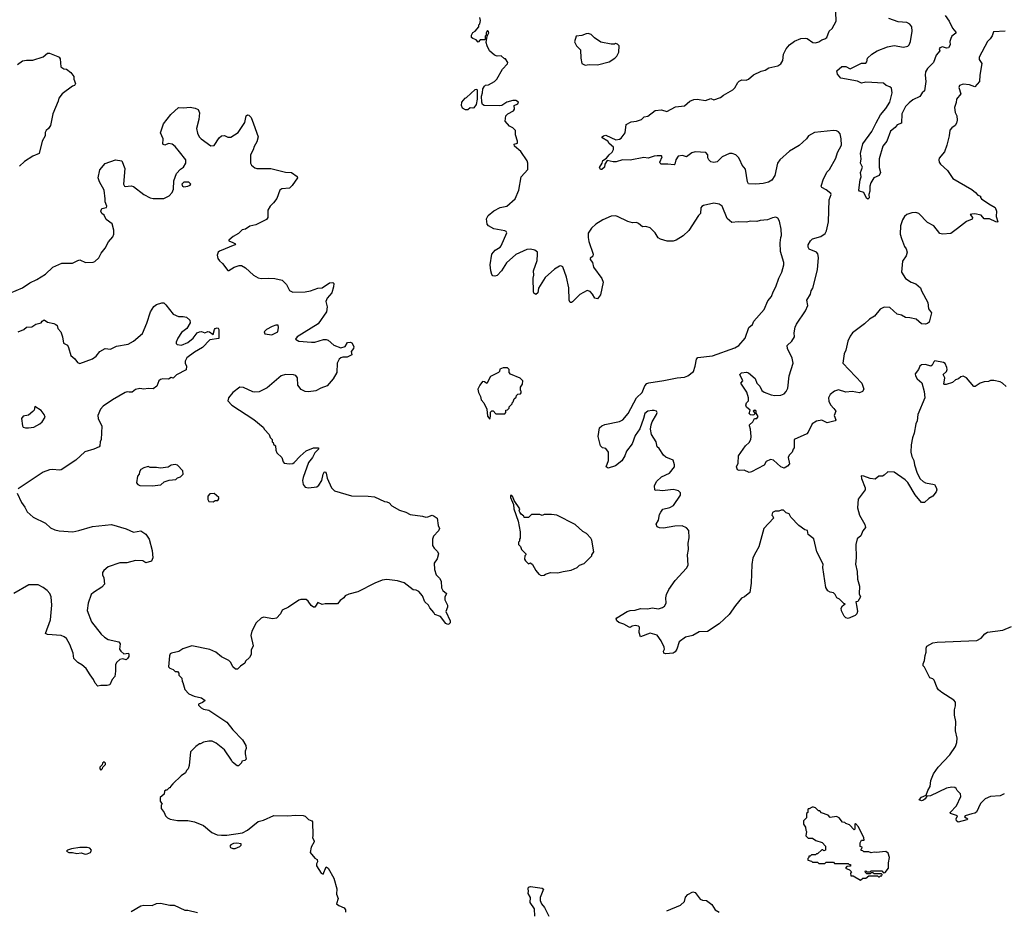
# Model space of a CAD drawing. Extents: x 2220333 to 2384341, y 721037 to 894043.
# Tile 43 of 256: x 2258670 to 2268066, y 748872 to 757374. Entities that reach past the tile are written whole.
import ezdxf

# ---------------------------------------------------------------- set-up
doc = ezdxf.new("R2010")
doc.units = 0

msp = doc.modelspace()

# ---------------------------------------------------------------- linework, layer by layer
at = {"layer": '0CON10XD'}
for points in [[(2263086.2, 756676.2), (2263091.2, 756715), (2263105, 756737.5), (2263115, 756747.5), (2263145, 756752.5), (2263202.5, 756785), (2263223.3, 756805), (2263277.7, 756902.3), (2263325, 756952.5), (2263326.7, 756965), (2263305, 757000), (2263295, 757000), (2263265, 757027.5), (2263225, 757026.7), (2263200, 757035), (2263152.5, 757075), (2263130, 757125), (2263123, 757157), (2263132.5, 757217.5), (2263147, 757247), (2263145, 757260), (2263135, 757270), (2263123, 757247), (2263120, 757225), (2263112.5, 757215), (2263111.7, 757188.3), (2263105, 757180), (2263065, 757180), (2263045, 757160), (2263025, 757180), (2262993, 757193), (2262982.5, 757205), (2262983, 757227), (2262995, 757250), (2263016.4, 757263.6), (2263050, 757305), (2263050, 757325), (2263060, 757335), (2263067.5, 757365), (2263060, 757395)], [(2265634.3, 753495), (2265636.2, 753505), (2265666.7, 753535), (2265683.6, 753566.4), (2265705, 753567.5), (2265716.2, 753585), (2265698.3, 753618.3), (2265697.5, 753635), (2265687, 753647), (2265670, 753635), (2265690, 753615), (2265677, 753603), (2265665, 753597.5), (2265645, 753600), (2265632.5, 753615), (2265640, 753645), (2265606.7, 753675), (2265601.2, 753695), (2265607.5, 753715), (2265623.9, 753736.1), (2265624, 753765), (2265607.7, 753817.7), (2265552.5, 753905), (2265570, 753925), (2265542.5, 753985), (2265557, 754003), (2265605, 754010), (2265625, 754003.8), (2265687.9, 753947.9), (2265704.4, 753904.4), (2265733.8, 753875), (2265751.2, 753835), (2265775, 753818), (2265841.7, 753791.7), (2265875, 753785.7), (2265935, 753790), (2265966.5, 753803.5), (2265985.4, 753824.6), (2266000.6, 753855), (2266012.4, 753972.4), (2266050.5, 754095), (2266042.1, 754142.1), (2265996.7, 754235), (2265995.6, 754264.4), (2266040, 754305), (2266063.8, 754345), (2266061.4, 754385), (2266069.5, 754439.5), (2266081.9, 754468.1), (2266167.8, 754595), (2266190.5, 754645), (2266180.4, 754695), (2266216.4, 754753.7), (2266224.7, 754785), (2266239.4, 754810.6), (2266282.8, 754987.2), (2266294.7, 755104.7), (2266287, 755137), (2266274.4, 755154.4), (2266205, 755182), (2266193.2, 755203.2), (2266194.3, 755225.7), (2266215.9, 755264.1), (2266235, 755281.2), (2266315.8, 755304.2), (2266357.1, 755332.9), (2266370.6, 755359.4), (2266390, 755445), (2266394.2, 755655), (2266412.9, 755705), (2266410, 755715), (2266365, 755749.2), (2266325, 755771.2), (2266318, 755785), (2266340.5, 755855), (2266357.9, 755882.1), (2266373.3, 755916.7), (2266397.5, 755945), (2266457.7, 756052.3), (2266475.6, 756105), (2266511.4, 756175), (2266509.2, 756235), (2266498.8, 756285), (2266483.9, 756303.9), (2266465, 756313.3), (2266435, 756316.7), (2266255, 756296), (2266196.7, 756265), (2266178.8, 756235), (2266108.3, 756171.7), (2266015, 756118), (2265922.6, 756037.4), (2265903.1, 756005), (2265875.8, 755885), (2265848, 755842), (2265816.2, 755823.8), (2265765, 755809.6), (2265695, 755802.5), (2265625, 755806.7), (2265614.4, 755824.4), (2265596.9, 755946.9), (2265564.2, 755984.2), (2265543.6, 756035), (2265528.8, 756058.8), (2265502.8, 756082.8), (2265470, 756095), (2265445, 756096.2), (2265375, 756065.5), (2265325, 756016.5), (2265295, 756010), (2265265, 756018.2), (2265245.5, 756035), (2265238.2, 756055), (2265237.8, 756085), (2265218, 756105), (2265115, 756111.1), (2265085, 756103.3), (2265035, 756064.5), (2264995.6, 756075.6), (2264955, 756072.2), (2264930.5, 756035), (2264923.3, 755995), (2264915, 755986.7), (2264854.1, 755995.9), (2264792.5, 755995), (2264782.5, 756002.5), (2264780, 756015), (2264802.5, 756065), (2264795, 756072.5), (2264755, 756073.3), (2264725, 756071.2), (2264667.3, 756052.7), (2264625, 756057.5), (2264495, 756032), (2264423.9, 756036.1), (2264363.6, 756016.4), (2264333.6, 756016.4), (2264275, 756030), (2264252.5, 755995), (2264250, 755965), (2264225, 755943.8), (2264212.5, 755945), (2264203.6, 755963.6), (2264227, 756003), (2264235, 756030), (2264269.3, 756050.7), (2264296.7, 756085), (2264325, 756107.5), (2264336.7, 756135), (2264336.1, 756156.1), (2264295, 756192.5), (2264283, 756213), (2264230, 756245), (2264230, 756255), (2264240, 756265), (2264265, 756270), (2264358.3, 756228.3), (2264395, 756233.3), (2264408.6, 756241.4), (2264446.5, 756293.5), (2264458.3, 756371.7), (2264505, 756397.5), (2264555, 756403.8), (2264605, 756421.2), (2264630, 756445), (2264665, 756453.8), (2264735, 756508), (2264795, 756512), (2264845, 756496.7), (2264928.3, 756541.7), (2265015, 756552.5), (2265063.9, 756596.1), (2265103, 756613), (2265135, 756616.2), (2265215, 756601.2), (2265265, 756620), (2265295, 756607.5), (2265358.3, 756631.7), (2265386.4, 756653.6), (2265475, 756702.5), (2265495, 756722.5), (2265522.5, 756775), (2265535, 756787.5), (2265560.7, 756799.3), (2265603.6, 756796.4), (2265625.6, 756804.4), (2265672.7, 756847.3), (2265745, 756883.8), (2265785, 756893.3), (2265820, 756915), (2265905, 756932.5), (2265935, 756953.3), (2265952.5, 756985), (2265960, 757045), (2265983.3, 757095), (2266015, 757132.5), (2266065, 757167.5), (2266125, 757193.3), (2266165, 757196.7), (2266185, 757193.3), (2266240, 757155), (2266265, 757153.3), (2266295, 757163.3), (2266325, 757182.5), (2266355, 757190), (2266371.2, 757205), (2266396.4, 757263.6), (2266425, 757290), (2266461.7, 757358.3), (2266457.5, 757445)], [(2267501.4, 757415), (2267539.3, 757359.3), (2267571.3, 757291.3), (2267602.5, 757255), (2267602.5, 757245), (2267566.7, 757215), (2267555.8, 757194.2), (2267547.5, 757165), (2267550, 757135), (2267535, 757106.2), (2267515, 757101.2), (2267475, 757113.8), (2267450, 757105), (2267443.8, 757095), (2267451.2, 757075), (2267416, 757035), (2267392, 756965), (2267335, 756907.5), (2267315.6, 756875), (2267311.1, 756845), (2267318.1, 756785), (2267305.4, 756694.6), (2267282.5, 756675), (2267259.9, 756640.1), (2267195, 756607.7), (2267158.8, 756578.8), (2267122.5, 756545), (2267088, 756475), (2267086.7, 756385), (2267045, 756371.2), (2267024, 756345), (2266980.7, 756309.3), (2266946.9, 756215), (2266906.9, 756165), (2266871.4, 756045), (2266872.7, 755962.7), (2266886.4, 755913.6), (2266873, 755887), (2266820, 755865), (2266794.1, 755815.9), (2266783.8, 755785), (2266783.6, 755736.4), (2266773.3, 755705), (2266776.4, 755673.6), (2266765, 755660), (2266750, 755670), (2266725, 755722.5), (2266685, 755737.5), (2266677, 755747), (2266690, 755845), (2266700, 755875), (2266692.5, 755915), (2266713.3, 755965), (2266694.2, 756005), (2266700, 756045), (2266694.1, 756095.9), (2266715, 756190), (2266802, 756305), (2266845, 756387.5), (2266883.8, 756466.2), (2266935, 756526.2), (2266974, 756585), (2266996.4, 756676.4), (2266989.3, 756719.3), (2266975, 756732.5), (2266940, 756745), (2266915, 756767.5), (2266745, 756778), (2266705, 756768.6), (2266665, 756788), (2266505, 756814.2), (2266474.3, 756855), (2266466.7, 756885), (2266515, 756925.6), (2266555.6, 756925.6), (2266595, 756903.3), (2266705, 756958.8), (2266745, 756960), (2266755, 756970), (2266760, 757005), (2266803.3, 757045), (2266854.4, 757075.6), (2266952.5, 757115), (2267015, 757127.5), (2267105, 757112.5), (2267145, 757122), (2267158, 757135), (2267172, 757165), (2267187, 757263), (2267182.9, 757305), (2267165, 757330), (2267135, 757345.6), (2267054.4, 757354.4), (2266963.6, 757383.6)], [(2264065, 756940), (2264105, 756946.7), (2264185, 756943.3), (2264295, 756970), (2264350, 757005), (2264370, 757025), (2264387, 757063), (2264390, 757125), (2264375, 757140), (2264355, 757147.5), (2264345, 757140), (2264315, 757140), (2264215, 757157.5), (2264155, 757200), (2264125, 757231.2), (2264095, 757241.2), (2264075, 757240), (2264035, 757222.5), (2263980, 757215), (2263963.6, 757163.6), (2263983.9, 757123.9), (2264022.5, 757085), (2264023.8, 757005), (2264033.3, 756955), (2264065, 756940)], [(2268075, 757264), (2267963, 757257), (2267950, 757220), (2267930.2, 757189.8), (2267905, 757166), (2267826, 757015), (2267828, 756995), (2267850.8, 756955), (2267832.9, 756845), (2267830.7, 756785), (2267785, 756733.5), (2267735, 756751.3), (2267675, 756757.8), (2267637.5, 756745), (2267633, 756727), (2267650, 756665), (2267610, 756615), (2267607.6, 756582.4), (2267590.6, 756535), (2267597.3, 756487.3), (2267614, 756455), (2267615.8, 756414.2), (2267610, 756385), (2267598.8, 756365), (2267565, 756342.5), (2267545, 756320), (2267540, 756265), (2267518.6, 756175), (2267496.4, 756113.6), (2267445, 756052.5), (2267440.8, 756035), (2267445.8, 756015), (2267458, 755995), (2267525, 755933.8), (2267575, 755856.7), (2267755, 755751.2), (2267792.5, 755725), (2267815, 755700), (2267838.3, 755688.3), (2267840, 755675), (2267850, 755665), (2267918.8, 755615), (2267979.9, 755579.9), (2267991.5, 755545), (2267987.5, 755495), (2268003.3, 755445), (2267995, 755440), (2267985, 755442.9), (2267925, 755473.5), (2267873.6, 755473.6), (2267845, 755506.2), (2267785, 755520), (2267755, 755518), (2267740, 755515), (2267762.5, 755485), (2267759.3, 755470.7), (2267704.2, 755445.8), (2267620.7, 755380.7), (2267555, 755331.2), (2267475, 755326.7), (2267452.3, 755332.3), (2267394, 755405), (2267335, 755437.5), (2267250, 755525), (2267223.6, 755533.6), (2267185, 755531.2), (2267135, 755513.3), (2267113.3, 755495), (2267096.4, 755463.6), (2267076.7, 755405), (2267073.8, 755325), (2267083.8, 755285), (2267115, 755207.5), (2267130, 755185), (2267138, 755155), (2267129.1, 755120.9), (2267095, 755070), (2267086.7, 754965), (2267123.2, 754903.2), (2267177.6, 754867.6), (2267221.1, 754851.1), (2267267.5, 754815), (2267277.5, 754785), (2267336.2, 754675), (2267342.5, 754615), (2267372.5, 754575), (2267348, 754485), (2267335, 754472.5), (2267315, 754465.8), (2267275, 754469.2), (2267223.8, 754513.8), (2267163.8, 754526.2), (2267122.2, 754532.2), (2267085, 754552), (2267043.6, 754563.6), (2266975, 754625.6), (2266920.9, 754629.1), (2266881.2, 754608.8), (2266827.4, 754542.6), (2266781.2, 754515), (2266731.3, 754468.7), (2266619.2, 754385), (2266595, 754352), (2266572.3, 754305), (2266552.7, 754217.3), (2266538.2, 754185), (2266524.3, 754095), (2266707.5, 753905), (2266726.2, 753845), (2266713.3, 753825), (2266685, 753812), (2266615, 753825.8), (2266555, 753819.2), (2266485, 753841.2), (2266445, 753828.8), (2266403, 753797), (2266389.2, 753765), (2266393, 753733), (2266407.3, 753697.3), (2266440.9, 753660.9), (2266460, 753635), (2266443.8, 753595), (2266458.8, 753555), (2266453.3, 753545), (2266375, 753526.7), (2266325, 753549.2), (2266275, 753542.5), (2266232.5, 753515), (2266194.4, 753435), (2266181.1, 753418.9), (2266062.5, 753365), (2266062.5, 753285), (2266052.5, 753275), (2266042.5, 753245), (2266012.5, 753215), (2266002.5, 753195), (2266016.2, 753135), (2265998.8, 753111.2), (2265966.1, 753093.9), (2265935, 753104), (2265865, 753168.8), (2265835, 753176.7), (2265795, 753156.7), (2265775, 753120), (2265655, 753056.2), (2265631.7, 753051.7), (2265585, 753073.3), (2265535, 753068.8), (2265520, 753075), (2265510, 753105), (2265525, 753140), (2265528.3, 753211.7), (2265595, 753306.2), (2265631.2, 753338.8), (2265646, 753365), (2265650, 753395), (2265644.1, 753464.1), (2265634.3, 753495)], [(2258650, 756945), (2258695, 756980), (2258735, 756988.8), (2258795, 756986.7), (2258895, 757020), (2258935, 757052.5), (2258955, 757052.5), (2259033.6, 757023.6), (2259047.5, 757015), (2259055, 757000), (2259063.6, 756923.6), (2259090, 756905), (2259115, 756900), (2259158.3, 756868.3), (2259185, 756830), (2259187.5, 756805), (2259202.5, 756765), (2259193, 756747), (2259175, 756737.5), (2259075, 756666.2), (2259043.3, 756625), (2259036.2, 756595), (2258986.2, 756475), (2258963.3, 756365), (2258943.3, 756335), (2258921.2, 756315), (2258913.9, 756296.1), (2258913.3, 756265), (2258883.8, 756215), (2258856.7, 756095), (2258795, 756070), (2258715, 756020), (2258666.7, 755975)], [(2262945, 756512.5), (2262923, 756513), (2262895, 756530), (2262887.5, 756555), (2262890, 756585), (2262920, 756625), (2262935, 756630), (2263015, 756707.5), (2263031.7, 756711.7), (2263036.7, 756705), (2263036, 756615), (2263025.6, 756564.4), (2263005, 756532.5), (2262995, 756527.5), (2262968.3, 756531.7), (2262945, 756512.5)], [(2268085, 753872.5), (2268050, 753905), (2268027, 753917), (2267965, 753930), (2267935, 753930), (2267915, 753920), (2267875, 753916.7), (2267835, 753903.3), (2267787, 753873), (2267775, 753872.5), (2267705.9, 753955.9), (2267675, 753970), (2267650, 753965), (2267630, 753945), (2267600, 753935), (2267570.7, 753909.3), (2267511.7, 753891.7), (2267495, 753890), (2267490, 753895), (2267497.5, 753955), (2267482.5, 753985), (2267513.6, 754016.4), (2267520, 754035), (2267518, 754055), (2267502, 754092), (2267485, 754101.2), (2267405, 754116), (2267392.7, 754107.3), (2267377.5, 754075), (2267365, 754067.5), (2267315, 754082.5), (2267275, 754080), (2267260, 754065), (2267247.5, 754035), (2267217, 753993), (2267217.5, 753975), (2267233.3, 753945), (2267278, 753908), (2267302.5, 753825), (2267307.5, 753765), (2267240, 753605), (2267233.8, 753545), (2267221.2, 753515), (2267205.8, 753425), (2267188.8, 753381.2), (2267176, 753315), (2267174, 753245), (2267182.5, 753205), (2267204, 753165), (2267210, 753125), (2267235.7, 753045), (2267265, 752991.2), (2267293.6, 752963.6), (2267313.2, 752953.2), (2267400, 752935), (2267417.7, 752907.7), (2267422, 752885), (2267415.7, 752865), (2267385, 752824.2), (2267345, 752802.5), (2267305, 752763.8), (2267277.5, 752765), (2267215, 752836.7), (2267146.4, 752956.4), (2267120.7, 752980.7), (2267015, 753053.8), (2266955, 753056.7), (2266920, 753025), (2266905, 753017.5), (2266870, 753015), (2266835, 752987.5), (2266785, 752992.5), (2266725, 753017.5), (2266701.7, 753018.3), (2266703, 752993), (2266737.5, 752905), (2266737.5, 752885), (2266672.3, 752797.7), (2266664, 752715), (2266684.1, 752644.1), (2266736.2, 752555), (2266742.5, 752525), (2266717.5, 752495), (2266696.7, 752445), (2266661.7, 752418.3), (2266650, 752365), (2266654, 752235), (2266646.2, 752175), (2266661.2, 752105), (2266663.9, 752033.9), (2266683.8, 751965), (2266681.7, 751891.7), (2266692.5, 751865), (2266669.3, 751820.7), (2266650, 751815), (2266657.5, 751765), (2266666.2, 751725), (2266657.6, 751702.4), (2266643.6, 751686.4), (2266575, 751658.6), (2266554.2, 751664.2), (2266539.2, 751679.2), (2266511.2, 751731.2), (2266510, 751755), (2266520.7, 751779.3), (2266548.3, 751798.3), (2266535, 751800), (2266495, 751843.3), (2266467.5, 751855), (2266453.8, 751885), (2266435, 751901.2), (2266405, 751908.8), (2266382.3, 751922.3), (2266364.1, 751954.1), (2266333.3, 752145), (2266336.2, 752175), (2266278, 752295), (2266248.3, 752418.3), (2266195, 752460), (2266188.3, 752498.3), (2266163.9, 752503.9), (2266105, 752546.7), (2266030, 752625), (2266012.5, 752655), (2265985, 752666.7), (2265960.7, 752690.7), (2265937, 752693), (2265915, 752683.3), (2265878.3, 752681.7), (2265855, 752670), (2265847.5, 752645), (2265857.5, 752635), (2265863.3, 752615), (2265772.5, 752515), (2265725, 752340), (2265695, 752290), (2265667.5, 752235), (2265657, 752173), (2265650, 751995), (2265638.8, 751905), (2265587.5, 751865), (2265558.3, 751851.7), (2265499.5, 751780.5), (2265441.2, 751695), (2265345, 751606.7), (2265235, 751532.5), (2265155, 751530), (2265095, 751495.8), (2265025, 751478.8), (2264962.5, 751435), (2264940, 751365), (2264925, 751340), (2264905, 751326.7), (2264835, 751320), (2264817, 751327), (2264813.8, 751345), (2264823.3, 751365), (2264820, 751385), (2264791.2, 751445), (2264755, 751497.5), (2264686.4, 751516.4), (2264593, 751483), (2264582.9, 751525), (2264583.6, 751573.6), (2264576.7, 751585), (2264545, 751590), (2264515.8, 751584.2), (2264495, 751572.5), (2264485, 751573.3), (2264435, 751603.8), (2264388, 751618), (2264370, 751635), (2264363.3, 751655), (2264367.5, 751665), (2264466.6, 751723.4), (2264495, 751734.3), (2264545, 751735.7), (2264595, 751752), (2264665, 751748.8), (2264705, 751758.8), (2264765, 751751.2), (2264805, 751762), (2264825, 751774), (2264838.8, 751805), (2264836, 751855), (2264842.9, 751885), (2264864.3, 751935), (2264925, 752018.8), (2265035, 752138.8), (2265047.8, 752165), (2265044.4, 752264.4), (2265053.6, 752315), (2265048.9, 752375), (2265058.3, 752428.3), (2265055, 752497.5), (2265035, 752522.5), (2264990.7, 752540.7), (2264921.2, 752538.8), (2264815, 752520), (2264775, 752523.3), (2264755, 752532.5), (2264743.6, 752556.4), (2264766.7, 752595), (2264775, 752650), (2264787.3, 752672.7), (2264808.8, 752701.2), (2264875, 752717.5), (2264908.8, 752735), (2264976.2, 752835), (2264975.9, 752855.9), (2264955.5, 752875.5), (2264935, 752884), (2264905, 752888), (2264805, 752874.5), (2264755, 752883.3), (2264735, 752880), (2264730, 752885), (2264726.7, 752925), (2264748, 752965), (2264795, 753008.6), (2264870, 753045), (2264918.8, 753105), (2264918.8, 753125), (2264905, 753167.5), (2264837.3, 753197.3), (2264815, 753216.2), (2264771.7, 753281.7), (2264755, 753296.7), (2264743.1, 753345), (2264700.4, 753415), (2264691.2, 753465), (2264695.6, 753505), (2264704.5, 753535.5), (2264747.5, 753605), (2264753.3, 753625), (2264746.7, 753635), (2264725, 753643.8), (2264705, 753643.8), (2264664.3, 753635.7), (2264634.3, 753615.7), (2264623.8, 753565), (2264587.5, 753467.5), (2264542.5, 753405), (2264513.8, 753325), (2264460.8, 753255), (2264445, 753210), (2264415, 753161.2), (2264355, 753114.3), (2264285, 753093.8), (2264267.5, 753105), (2264290, 753165), (2264288, 753245), (2264265, 753281.2), (2264232.5, 753285), (2264214, 753305), (2264190.8, 753395), (2264204.1, 753475.9), (2264224.3, 753495.7), (2264255, 753508), (2264395, 753538.1), (2264425, 753554.2), (2264475.8, 753615), (2264556.2, 753763.8), (2264610.8, 753815), (2264635, 753877.5), (2264655, 753900), (2264675, 753908), (2264818, 753928), (2264945, 753956), (2265015, 753961.2), (2265047.7, 753972.3), (2265098.8, 754015), (2265115.8, 754065), (2265127.7, 754132.3), (2265141.7, 754148.3), (2265280, 754165), (2265495, 754240), (2265533.3, 754265), (2265593.3, 754335), (2265627.5, 754435), (2265662.5, 754465), (2265677.5, 754495), (2265775, 754607.5), (2265809.3, 754690.7), (2265845, 754730), (2265860, 754775), (2265886.4, 754823.6), (2265913.3, 754905), (2265943.3, 754965), (2265963.3, 755035), (2265963.3, 755055), (2265930.5, 755160.5), (2265928, 755245), (2265933.8, 755295), (2265938.8, 755315), (2265936.7, 755375), (2265921.7, 755451.7), (2265905, 755480), (2265885, 755487.5), (2265855, 755482.5), (2265805, 755463.3), (2265735, 755456), (2265705, 755446), (2265645, 755450), (2265605, 755440), (2265525, 755442.7), (2265466.2, 755436.2), (2265420.6, 755475), (2265373, 755593), (2265345, 755612.5), (2265295, 755623.3), (2265195, 755601.2), (2265178.3, 755591.7), (2265171.7, 755578.3), (2265166.7, 755525), (2265146.7, 755505), (2265055, 755360), (2265000.3, 755309.7), (2264935, 755267.5), (2264905, 755260), (2264848.3, 755258.3), (2264785, 755278.8), (2264762.3, 755292.3), (2264735, 755337.5), (2264685.8, 755385.8), (2264645, 755400), (2264615, 755397.5), (2264575, 755426.7), (2264555, 755436.2), (2264517, 755433), (2264475, 755446.7), (2264375, 755496.2), (2264355, 755501.2), (2264315, 755498), (2264235.8, 755464.2), (2264169.4, 755420.6), (2264127, 755383), (2264096.2, 755335), (2264094.1, 755295.9), (2264102.5, 755255), (2264142.5, 755135), (2264138.8, 755115), (2264113.3, 755095), (2264114, 755085), (2264135.8, 755055.8), (2264145, 755012.5), (2264225, 754902.5), (2264238.3, 754868.3), (2264212.3, 754747.7), (2264185, 754707.5), (2264160, 754715), (2264137.5, 754755), (2264115, 754777.5), (2264085, 754790), (2264015, 754750), (2263945, 754680), (2263935, 754673.3), (2263922.5, 754675), (2263914, 754695), (2263909.2, 754815), (2263888, 754915), (2263853.6, 755013.6), (2263835, 755023.3), (2263821.7, 755021.7), (2263775, 754992), (2263685, 754913.3), (2263620.5, 754809.5), (2263613.8, 754765), (2263595, 754751.2), (2263575, 754763.3), (2263572, 754775), (2263570, 754905), (2263576, 754935), (2263574.2, 754975), (2263608.6, 755075), (2263612.5, 755135), (2263611.2, 755155), (2263587.5, 755175), (2263544.1, 755184.1), (2263509.7, 755180.3), (2263405, 755132.5), (2263315, 755053.8), (2263267.5, 754975), (2263227, 754933), (2263205, 754923.8), (2263185, 754928.8), (2263175, 754942.5), (2263166.9, 754975), (2263160.5, 755035), (2263174.4, 755135), (2263206.9, 755173.1), (2263255, 755202), (2263266.2, 755215), (2263318.3, 755338.3), (2263312, 755352), (2263299.4, 755359.4), (2263195, 755376.7), (2263142.5, 755405), (2263131.7, 755421.7), (2263125.9, 755474.1), (2263140, 755505), (2263195, 755548.8), (2263255, 755580.8), (2263317.5, 755595), (2263396.8, 755663.2), (2263432, 755745), (2263456.2, 755875), (2263520, 755945), (2263520, 756005), (2263512.5, 756025), (2263452.5, 756115), (2263392.5, 756165), (2263390, 756185), (2263420, 756195), (2263420, 756215), (2263400, 756275), (2263400, 756315), (2263375, 756342.5), (2263345, 756357.5), (2263302.5, 756405), (2263310, 756455), (2263327.5, 756475), (2263382.5, 756505), (2263391.7, 756518.3), (2263390, 756555), (2263425, 756570), (2263430, 756585), (2263405, 756602.5), (2263375, 756602.5), (2263320, 756585), (2263270, 756555), (2263245, 756550), (2263103, 756553), (2263086, 756565), (2263080.8, 756585), (2263078.1, 756645), (2263086.2, 756676.2)], [(2258515, 754736.7), (2258695, 754814.5), (2258765, 754862.2), (2258832, 754895), (2258914.4, 754945.6), (2258985, 755010), (2259071.2, 755048.8), (2259175, 755048.8), (2259225, 755076), (2259245, 755080), (2259296.1, 755056.1), (2259370.7, 755059.3), (2259387.5, 755065), (2259425, 755101.2), (2259446, 755145), (2259485, 755191.2), (2259518.3, 755251.7), (2259559.7, 755300.3), (2259568, 755325), (2259566.7, 755365), (2259552.5, 755425), (2259495, 755467.5), (2259477, 755507), (2259452.5, 755525), (2259443.3, 755545), (2259455, 755570), (2259498.3, 755581.7), (2259502.5, 755595), (2259483.8, 755633.8), (2259485.7, 755665), (2259475, 755747.5), (2259430, 755825), (2259418.6, 755865), (2259435, 755940), (2259485, 756000), (2259585, 756035.6), (2259645.5, 756025.5), (2259674.5, 755954.5), (2259661.4, 755805), (2259670, 755785), (2259675, 755781.2), (2259735, 755788.8), (2259755, 755782), (2259855, 755706.2), (2259915, 755673.8), (2259945, 755666.2), (2260045, 755667.5), (2260095, 755691.2), (2260125.8, 755724.2), (2260136.7, 755755), (2260140, 755835), (2260166.1, 755903.9), (2260205, 755946.7), (2260232.7, 755967.3), (2260255, 756002.5), (2260255.8, 756035), (2260195, 756111.4), (2260155, 756162.5), (2260125, 756186), (2260089.3, 756190.7), (2260055, 756176.2), (2260036.7, 756185), (2260038.6, 756235), (2260014.5, 756295), (2260041.7, 756378.3), (2260112, 756468), (2260185, 756534.2), (2260232.3, 756532.3), (2260295, 756539.4), (2260345, 756530.6), (2260374, 756515), (2260385.7, 756485), (2260379.7, 756420.3), (2260355.6, 756335), (2260365, 756290), (2260382.5, 756255), (2260402.5, 756235), (2260495, 756170), (2260525.9, 756174.1), (2260573.3, 756245), (2260596.4, 756263.6), (2260625, 756266.7), (2260655, 756252.5), (2260685, 756252.5), (2260755, 756296.7), (2260816.8, 756393.2), (2260832.5, 756455), (2260842.5, 756465), (2260855, 756463.8), (2260878.5, 756438.5), (2260899.5, 756380.5), (2260946.2, 756255), (2260933, 756207), (2260906.1, 756163.9), (2260898, 756132), (2260873.3, 756085), (2260872.5, 756005), (2260882.5, 755985), (2260915, 755960), (2260934.1, 755954.1), (2261065, 755954), (2261205, 755917.1), (2261265, 755914.2), (2261318, 755878), (2261321.2, 755865), (2261270.3, 755789.7), (2261245, 755766), (2261172.5, 755757.5), (2261152.5, 755747.5), (2261122.6, 755667.4), (2261092.9, 755625), (2261060, 755595), (2261038.5, 755555), (2261037.1, 755485), (2261024.4, 755465.6), (2260922.5, 755415), (2260867, 755403), (2260825.9, 755374.1), (2260793.9, 755366.1), (2260758.8, 755331.2), (2260705.9, 755304.1), (2260665, 755270), (2260665, 755262.5), (2260703.6, 755246.4), (2260730, 755235), (2260723.3, 755225), (2260578, 755165), (2260563.3, 755155), (2260553.3, 755125), (2260560, 755095), (2260575, 755072.5), (2260606.7, 755045), (2260655, 754980), (2260665, 754980), (2260715, 755012.5), (2260765, 755026), (2260785.8, 755025.8), (2260825, 755003.3), (2260900, 754935), (2260945, 754908.8), (2260975, 754902), (2261045, 754907.1), (2261105, 754903.1), (2261175, 754888.1), (2261215.7, 754845), (2261245, 754788), (2261275, 754773.1), (2261395, 754775.6), (2261444.3, 754785.7), (2261515, 754810), (2261555, 754812.5), (2261625, 754861.2), (2261657.5, 754865), (2261666.2, 754855), (2261666, 754825), (2261650, 754765), (2261603.8, 754715), (2261591.2, 754685), (2261603.6, 754633.6), (2261597.1, 754585)], [(2260235, 755777.5), (2260275, 755783.8), (2260297.5, 755795), (2260302.5, 755805), (2260285, 755823.3), (2260235, 755822.5), (2260217.5, 755805), (2260222.5, 755785), (2260235, 755777.5)], [(2258655, 754392.5), (2258710, 754415), (2258735, 754440), (2258785, 754442.5), (2258825, 754467.5), (2258875, 754480), (2258883.6, 754496.4), (2258903, 754507), (2258935, 754486.7), (2258993.9, 754473.9), (2259015, 754463.3), (2259027.5, 754455), (2259032.5, 754425), (2259063.6, 754393.6), (2259078.8, 754345), (2259086.4, 754286.4), (2259125, 754266.2), (2259136.2, 754245), (2259156.4, 754166.4), (2259195.9, 754135.9), (2259220.7, 754100.7), (2259245, 754092.5), (2259363.6, 754136.4), (2259398.3, 754161.7), (2259435, 754206.2), (2259485, 754234.3), (2259535, 754230), (2259592, 754258), (2259705, 754277.5), (2259755.3, 754304.7), (2259841.8, 754378.2), (2259884.2, 754475.8), (2259917.5, 754585), (2259948.6, 754635), (2259975.4, 754654.6), (2260025, 754671.9), (2260045, 754669.5), (2260065, 754652.5), (2260133.6, 754563.6), (2260185, 754540.3), (2260231.1, 754541.1), (2260262.6, 754532.6), (2260292, 754505), (2260295, 754480), (2260266, 754425), (2260213.1, 754386.9), (2260178.8, 754335), (2260163.8, 754295), (2260164.1, 754284.1), (2260173.9, 754273.9), (2260215, 754268), (2260275, 754292.9), (2260325.4, 754334.6), (2260364.6, 754385.4), (2260384.6, 754395.4), (2260405, 754396.4), (2260435, 754384.4), (2260465, 754395.6), (2260480, 754395), (2260515, 754370), (2260528.8, 754415), (2260536.7, 754425), (2260555, 754431.2), (2260565, 754427.5), (2260570, 754415), (2260569.3, 754330.7), (2260485, 754316.2), (2260414.3, 754245.7), (2260339.1, 754200.9), (2260265, 754146), (2260248.8, 754115), (2260248.8, 754095), (2260260, 754065), (2260258.3, 754031.7), (2260165, 753982.5), (2260135, 753950), (2260115, 753957.5), (2260089.3, 753940.7), (2260035, 753946.7), (2260015, 753940), (2259998, 753925), (2259980, 753875), (2259945, 753850), (2259895, 753852), (2259855, 753845.8), (2259815, 753852.5), (2259776.1, 753843.9), (2259742.3, 753817.7), (2259715, 753819.2), (2259695, 753820.8), (2259675.8, 753814.2), (2259554.5, 753745.5), (2259465, 753684), (2259441.2, 753655), (2259416.1, 753593.9), (2259418.8, 753565), (2259452.3, 753492.3), (2259446.2, 753365), (2259438.8, 753345), (2259436, 753305), (2259426.7, 753295), (2259377.3, 753272.7), (2259291.3, 753248.7), (2259205, 753170), (2259065, 753077.5), (2259045, 753071.9), (2258985, 753078.6), (2258955, 753075.7), (2258895, 753052.9), (2258655.7, 752894.3)], [(2261597.1, 754585), (2261518.3, 754471.7), (2261317.5, 754345), (2261302.5, 754325), (2261334.1, 754304.1), (2261455, 754295.8), (2261485, 754296), (2261570, 754320), (2261595, 754321.1), (2261615, 754312.9), (2261667.3, 754267.3), (2261735, 754242), (2261775, 754252.5), (2261799.1, 754290.9), (2261826.2, 754296.2), (2261839.6, 754289.6), (2261859.2, 754255), (2261856.7, 754235), (2261833.3, 754205), (2261840, 754175), (2261795, 754152.5), (2261755, 754153.3), (2261735, 754146.7), (2261717, 754133), (2261700, 754095), (2261696.7, 754005), (2261661.2, 753945), (2261605, 753878), (2261542.7, 753857.3), (2261495, 753832), (2261425, 753820), (2261394.3, 753824.3), (2261354.4, 753844.4), (2261324, 753885), (2261322.5, 753955), (2261305, 753976.7), (2261283, 753983), (2261205, 753986.7), (2261165, 753973.3), (2261030.5, 753859.5), (2260955, 753822), (2260915, 753818), (2260895, 753822), (2260805, 753863.3), (2260770, 753865), (2260703.8, 753815), (2260663.3, 753765), (2260656.7, 753735), (2260693.9, 753693.9), (2260905, 753557.5), (2260992.5, 753485), (2261005, 753460), (2261050, 753415), (2261060, 753385), (2261080, 753365), (2261080, 753345), (2261088.3, 753338.3), (2261091.7, 753321.7), (2261110, 753305), (2261113, 753263), (2261125, 753240), (2261170, 753195), (2261183, 753153), (2261195, 753140), (2261245, 753132.5), (2261275, 753137.5), (2261290, 753145), (2261345, 753207.5), (2261405, 753256.7), (2261473.9, 753286.1), (2261520, 753285), (2261520, 753275), (2261485, 753237.5), (2261463.3, 753195), (2261426, 753145), (2261375.8, 753004.2), (2261368, 752975), (2261374, 752935), (2261395, 752912), (2261425, 752904.4), (2261506.1, 752913.9), (2261525, 752930), (2261551.8, 752975), (2261567.1, 753035), (2261575, 753053.3), (2261585, 753058.8), (2261595.7, 753045), (2261605.5, 752995.5), (2261644.3, 752905), (2261672.5, 752875), (2261835, 752828.8), (2261995, 752826.2), (2262055, 752818.8), (2262150, 752775), (2262175, 752770), (2262195, 752760), (2262222.7, 752732.7), (2262295, 752690.8), (2262355, 752672), (2262395, 752650), (2262515, 752635.8), (2262545, 752626.2), (2262565, 752626.7), (2262605, 752643.8), (2262625.7, 752635.7), (2262653.3, 752615), (2262664, 752545), (2262676.7, 752515), (2262666.7, 752495), (2262617.7, 752442.3), (2262608, 752415), (2262609.2, 752355), (2262625, 752330), (2262657.9, 752297.9), (2262668.1, 752275), (2262655, 752227.5), (2262626.2, 752185), (2262628.8, 752125), (2262644.1, 752074.1), (2262675, 752042.5), (2262691.2, 752015), (2262695, 751950), (2262707.5, 751925), (2262742.5, 751895), (2262728.3, 751861.7), (2262727.5, 751835), (2262753.3, 751785), (2262753.3, 751765), (2262737.5, 751725), (2262779.4, 751635), (2262778.6, 751615), (2262766.7, 751603.3), (2262755, 751600), (2262735, 751610.8), (2262685, 751676), (2262630, 751695), (2262622.5, 751715), (2262585, 751760), (2262572.5, 751785), (2262535, 751817.5), (2262513.6, 751873.6), (2262477.5, 751915), (2262455, 751927.5), (2262425, 751932.5), (2262337.7, 751997.7), (2262275.9, 752015.9), (2262175, 752028.8), (2262127.7, 752022.3), (2262057.5, 751995), (2261897.7, 751912.3), (2261809.3, 751890.7), (2261775, 751872.5), (2261762.5, 751855), (2261729.5, 751830.5), (2261703.3, 751796.7), (2261585, 751798.8), (2261555, 751792.5), (2261515, 751810), (2261493.3, 751775), (2261485, 751766.7), (2261475, 751766.7), (2261451.7, 751781.7), (2261424.1, 751824.1), (2261405, 751840), (2261351.7, 751838.3), (2261335, 751833.3), (2261235, 751767.1), (2261175, 751737.5), (2261158.8, 751701.2), (2261120.7, 751659.3), (2261085, 751653.3), (2260995, 751670), (2260975, 751660), (2260926.7, 751615), (2260883.8, 751535), (2260876.7, 751495), (2260896.7, 751395), (2260877.5, 751355), (2260877.5, 751315), (2260862.5, 751285), (2260825, 751250), (2260818.3, 751231.7), (2260777, 751203), (2260747, 751173), (2260730, 751175), (2260705, 751197.5), (2260686.1, 751236.1), (2260665, 751257.5), (2260595, 751290), (2260540, 751335), (2260485, 751362.5), (2260313.3, 751396.7), (2260225, 751367.5), (2260187, 751343), (2260120, 751325), (2260105, 751320), (2260098.3, 751301.7), (2260090, 751195), (2260101.7, 751181.7), (2260135, 751170), (2260155, 751150), (2260175, 751150), (2260190, 751135), (2260190, 751115), (2260217, 751087), (2260220, 751055), (2260227, 751047), (2260245, 750980), (2260285, 750937.5), (2260335, 750916.2), (2260405, 750898.8), (2260440, 750875), (2260415, 750856.7), (2260375, 750840), (2260375, 750830), (2260400, 750805), (2260425, 750792.5), (2260475, 750782.5), (2260645, 750667.5), (2260702.5, 750595), (2260795, 750497.5), (2260827.5, 750445), (2260830, 750415), (2260820.7, 750389.3), (2260820, 750365), (2260830, 750315), (2260817, 750303), (2260790, 750295), (2260785, 750280), (2260758.3, 750251.7), (2260745, 750250), (2260700, 750285), (2260692.5, 750305), (2260623, 750403), (2260545, 750467.5), (2260505, 750487.5), (2260475, 750487.5), (2260423, 750477), (2260395, 750460), (2260385, 750460), (2260350, 750435), (2260300, 750385), (2260287.5, 750255), (2260277, 750223), (2260260, 750205), (2260252.5, 750185), (2260210, 750155), (2260131.7, 750078.3), (2260110, 750055), (2260105, 750040), (2260095, 750040), (2260075, 750020), (2260065, 750020), (2260051.7, 750008.3), (2260048.3, 749981.7), (2260011.7, 749948.3), (2260010, 749915), (2260030, 749885), (2260020, 749875), (2260020, 749845), (2260038.3, 749818.3), (2260050, 749805), (2260060, 749775), (2260080, 749755), (2260105, 749742.5), (2260175, 749727.5), (2260275, 749727.5), (2260336.4, 749716.4), (2260425, 749680), (2260503, 749613), (2260555, 749592.5), (2260595, 749587.5), (2260645, 749587.5), (2260795, 749612.5), (2260843, 749637), (2260945, 749720), (2260996.4, 749733.6), (2261095, 749776.7), (2261225, 749773.3), (2261305, 749780), (2261375, 749777.5), (2261395, 749770), (2261425, 749740), (2261456.4, 749726.4), (2261462.5, 749715), (2261467.5, 749585), (2261462.5, 749565), (2261480, 749535), (2261480, 749525), (2261450, 749475), (2261443, 749423), (2261485, 749370), (2261508.3, 749358.3), (2261512.5, 749335), (2261503.3, 749315), (2261503.8, 749295), (2261547.5, 749225), (2261565, 749217.5), (2261595, 749287.5), (2261612.5, 749275), (2261668.3, 749178.3), (2261697.8, 749077.8), (2261694.4, 749024.4), (2261707.5, 748985), (2261693.3, 748935), (2261715, 748916.2), (2261765, 748894), (2261778.1, 748875), (2261777.5, 748855)], [(2261075, 754364.2), (2261132.5, 754395), (2261138.8, 754435), (2261135, 754456.2), (2261115, 754458.1), (2261078.8, 754445), (2261026.2, 754415), (2261003.3, 754395), (2261010, 754375), (2261075, 754364.2)], [(2263155, 753560), (2263162.5, 753585), (2263163, 753627), (2263175, 753640), (2263188.3, 753638.3), (2263215, 753610), (2263298.3, 753611.7), (2263310, 753625), (2263310, 753645), (2263325, 753650), (2263340, 753665), (2263341.7, 753678.3), (2263370, 753705), (2263370, 753715), (2263380, 753725), (2263390, 753755), (2263408.3, 753771.7), (2263410, 753785), (2263425, 753800), (2263448.3, 753801.7), (2263457, 753813), (2263457, 753827), (2263450, 753835), (2263450, 753865), (2263467, 753893), (2263470, 753925), (2263445, 753952.5), (2263355, 753990), (2263340, 754005), (2263340, 754035), (2263325, 754050), (2263285, 754050), (2263251.7, 754038.3), (2263250, 754015), (2263240, 754005), (2263163.6, 753966.4), (2263128.3, 753901.7), (2263105, 753917.5), (2263085, 753920), (2263060, 753885), (2263042.5, 753845), (2263047.5, 753815), (2263066.4, 753776.4), (2263073.3, 753745), (2263100, 753715), (2263126.7, 753655), (2263135, 753590), (2263155, 753560)], [(2258755, 753476.2), (2258805, 753484), (2258863.3, 753515), (2258885, 753533.8), (2258911.7, 753578.3), (2258904, 753605), (2258875, 753644), (2258815, 753680), (2258806.7, 753645), (2258795, 753632.5), (2258755, 753597.5), (2258701.2, 753588.8), (2258688, 753565), (2258697, 753497), (2258703.9, 753483.9), (2258725, 753476.7), (2258755, 753476.2)], [(2259935, 752924), (2260017, 752933), (2260048.3, 752961.7), (2260095, 752977.5), (2260160, 752985), (2260175, 753000), (2260205, 753010), (2260230, 753035), (2260227, 753067), (2260175, 753120), (2260155, 753127.5), (2260115, 753120), (2260087, 753103), (2260015, 753092.5), (2259975, 753100), (2259915, 753100), (2259895, 753107.5), (2259853, 753097), (2259825, 753080), (2259813, 753057), (2259810, 753035), (2259792.5, 753015), (2259783, 752953), (2259797.5, 752935), (2259815, 752926.7), (2259935, 752924)], [(2258645.8, 752855), (2258685.5, 752765.5), (2258719.4, 752719.4), (2258740.8, 752675), (2258796.7, 752625), (2258915, 752566.2), (2258965, 752523.8), (2259005, 752504), (2259045, 752495.8), (2259175.8, 752485.8), (2259235, 752497.1), (2259365, 752536.7), (2259545, 752554.4), (2259685, 752513.1), (2259755, 752481.4), (2259825.4, 752495.4), (2259875, 752463.1), (2259905, 752415.7), (2259933.4, 752305), (2259939.1, 752235), (2259928.6, 752205), (2259875, 752190), (2259845, 752207.5), (2259775, 752212.1), (2259690.7, 752189.3), (2259625, 752187.8), (2259515, 752152), (2259473.3, 752115), (2259460, 752095), (2259460, 752075), (2259473.3, 752045), (2259477.5, 751985), (2259455, 751957.5), (2259375, 751906.7), (2259353.3, 751885), (2259324, 751805), (2259312.9, 751735), (2259355.6, 751625.6), (2259448, 751508), (2259478, 751478), (2259515, 751455.6), (2259616.7, 751435), (2259630, 751415), (2259621.2, 751365), (2259633.3, 751345), (2259665, 751320), (2259707, 751327), (2259712.5, 751315), (2259710, 751295), (2259700, 751275), (2259685, 751263.3), (2259655, 751271.2), (2259625, 751266.2), (2259593, 751237), (2259582.5, 751215), (2259583.9, 751156.1), (2259576.7, 751105), (2259553.3, 751075), (2259530, 751025), (2259503, 751017), (2259445, 751017.5), (2259415, 751010), (2259389.5, 751039.5), (2259373.8, 751075), (2259340.9, 751120.9), (2259305, 751178.8), (2259263.3, 751215), (2259225, 751238.6), (2259187.5, 751275), (2259180.8, 751325), (2259149.7, 751409.7), (2259115, 751466), (2259093.2, 751483.2), (2259064.3, 751494.3), (2258934.2, 751504.2), (2258916.7, 751515), (2258964.3, 751645), (2258976.7, 751785), (2258970, 751865), (2258955.7, 751895), (2258931.2, 751925), (2258895, 751954), (2258845, 751980), (2258758.3, 751978.3), (2258615, 751895.7)], [(2260515, 752772.5), (2260535, 752782.5), (2260560, 752785), (2260571.7, 752798.3), (2260571.7, 752811.7), (2260525, 752850), (2260485, 752847.5), (2260466.1, 752823.9), (2260465, 752792.5), (2260475, 752773.3), (2260515, 752772.5)], [(2263645, 752067.5), (2263675, 752070), (2263688.3, 752081.7), (2263735, 752097.5), (2263805, 752092.5), (2263855, 752107.5), (2263931.7, 752118.3), (2263990, 752145), (2264013, 752167), (2264058.3, 752181.7), (2264130, 752255), (2264130, 752265), (2264150, 752295), (2264130, 752405), (2264120, 752425), (2264079.3, 752469.3), (2264045, 752487.5), (2263970, 752555), (2263795, 752642.5), (2263745, 752650), (2263675, 752650), (2263655, 752640), (2263635, 752650), (2263555, 752650), (2263525, 752620), (2263485, 752620), (2263480, 752635), (2263455, 752653.3), (2263441.7, 752671.7), (2263437.5, 752685), (2263442.5, 752705), (2263387.5, 752785), (2263375, 752820), (2263365, 752830), (2263355, 752830), (2263353.6, 752813.6), (2263382.5, 752745), (2263386.7, 752705), (2263428, 752585), (2263446.7, 752485), (2263447.5, 752425), (2263440, 752415), (2263440, 752395), (2263430, 752385), (2263430, 752365), (2263450, 752345), (2263460, 752315), (2263500, 752275), (2263500, 752265), (2263490, 752255), (2263487.5, 752225), (2263497, 752207), (2263525, 752180), (2263545, 752187.5), (2263565, 752172.5), (2263596.7, 752115), (2263625, 752080), (2263645, 752067.5)], [(2268066.7, 749985), (2268025.6, 749964.4), (2267935, 749958.6), (2267883.3, 749935), (2267839.3, 749890.7), (2267801.2, 749808.8), (2267785, 749798), (2267755, 749794.2), (2267693.3, 749775), (2267687.5, 749765), (2267717.5, 749745), (2267707.5, 749735), (2267625, 749714.2), (2267610, 749725), (2267606.7, 749745), (2267620, 749775), (2267552.5, 749795), (2267550, 749805), (2267610.7, 749869.3), (2267651.7, 749958.3), (2267647.5, 749985), (2267617.5, 750015), (2267607.5, 750035), (2267595, 750042.5), (2267566.4, 750046.4), (2267515, 750036.2), (2267362.5, 749965), (2267327.5, 749962.5), (2267311.2, 749935), (2267296.6, 749923.4), (2267275, 749918), (2267253.3, 749925), (2267275, 749952), (2267320, 749970), (2267336, 750015), (2267358.8, 750055), (2267365, 750110), (2267390, 750175), (2267435, 750238.8), (2267548, 750355), (2267601.2, 750435), (2267613.8, 750475), (2267616.7, 750515), (2267601.2, 750585), (2267603.8, 750675), (2267591.2, 750735), (2267591.2, 750785), (2267600, 750825), (2267599.3, 750859.3), (2267585, 750877.5), (2267469.5, 750949.5), (2267440, 750975), (2267426.1, 750996.1), (2267398.3, 751068.3), (2267385, 751082.5), (2267355, 751090), (2267305, 751192.5), (2267291.2, 751205), (2267291.1, 751225), (2267305.5, 751255), (2267311.1, 751305), (2267321.4, 751335), (2267320.8, 751375), (2267327.3, 751392.7), (2267384.5, 751425.5), (2267425, 751431.1), (2267805, 751447.5), (2267845, 751470), (2267880.3, 751509.7), (2267905, 751525.8), (2268053, 751547), (2268135, 751582.5)], [(2259445, 750210), (2259460, 750225), (2259461.7, 750238.3), (2259487.5, 750265), (2259487, 750277), (2259475, 750290), (2259460, 750275), (2259458.3, 750261.7), (2259433, 750237), (2259433, 750223), (2259445, 750210)], [(2266695, 749160), (2266715, 749180), (2266745, 749180), (2266775, 749200), (2266855, 749200), (2266865, 749190), (2266875, 749190), (2266885, 749200), (2266898.3, 749201.7), (2266900, 749215), (2266895, 749220), (2266825, 749220), (2266815, 749230), (2266795, 749230), (2266785, 749220), (2266755, 749220), (2266741.7, 749231.7), (2266740, 749245), (2266745, 749250), (2266755, 749240), (2266785, 749240), (2266795, 749250), (2266885, 749250), (2266897, 749247), (2266915, 749230), (2266928.3, 749231.7), (2266962.5, 749275), (2266962.5, 749325), (2266971.2, 749375), (2266958.3, 749418.3), (2266935, 749432.5), (2266845, 749422.5), (2266825, 749427.5), (2266795, 749420), (2266775, 749430), (2266725, 749430), (2266715, 749440), (2266701.7, 749441.7), (2266700, 749455), (2266708.3, 749461.7), (2266710, 749475), (2266691.7, 749481.7), (2266690, 749515), (2266705, 749540), (2266728.3, 749541.7), (2266726.7, 749565), (2266675, 749670), (2266645, 749700), (2266640, 749695), (2266640, 749645), (2266635, 749640), (2266588.3, 749688.3), (2266555, 749700), (2266545, 749710), (2266523, 749713), (2266490, 749755), (2266465, 749767.5), (2266405, 749757.5), (2266385, 749780), (2266321.7, 749801.7), (2266305, 749820), (2266291.7, 749821.7), (2266265, 749850), (2266247, 749857), (2266233, 749857), (2266205, 749840), (2266195, 749840), (2266190, 749835), (2266190, 749805), (2266180, 749795), (2266177.5, 749755), (2266150, 749725), (2266150, 749695), (2266170, 749665), (2266171.7, 749638.3), (2266180, 749625), (2266173, 749583), (2266195, 749560), (2266235, 749560), (2266268.3, 749538.3), (2266328.3, 749518.3), (2266360, 749485), (2266360, 749445), (2266345, 749440), (2266335, 749450), (2266325, 749450), (2266285, 749410), (2266275, 749410), (2266265, 749400), (2266225, 749400), (2266215, 749390), (2266201.7, 749388.3), (2266200, 749375), (2266190, 749365), (2266191.7, 749351.7), (2266225, 749340), (2266235, 749330), (2266285, 749330), (2266295, 749320), (2266355, 749320), (2266365, 749330), (2266435, 749330), (2266445, 749320), (2266575, 749320), (2266585, 749310), (2266598.3, 749308.3), (2266598.3, 749291.7), (2266565, 749290), (2266550, 749275), (2266588.3, 749258.3), (2266608.3, 749238.3), (2266600, 749225), (2266601.7, 749201.7), (2266625, 749200), (2266695, 749160)], [(2260702.7, 749462.7), (2260725, 749463.1), (2260769.8, 749480.2), (2260783.8, 749495), (2260782.5, 749505), (2260743.2, 749513.2), (2260710.9, 749509.1), (2260683.1, 749496.9), (2260676, 749485), (2260681.8, 749471.8), (2260702.7, 749462.7)], [(2259295, 749408.2), (2259315, 749411.5), (2259346.7, 749425), (2259356, 749445), (2259340, 749465), (2259315, 749472.2), (2259245, 749470), (2259165, 749458), (2259125, 749446.2), (2259117.5, 749435), (2259140, 749425), (2259175, 749424), (2259215, 749413.1), (2259255, 749420), (2259295, 749408.2)], [(2263585.6, 748814.4), (2263584.3, 748885), (2263542.9, 748945), (2263543.8, 748995), (2263523.6, 749033.6), (2263526.7, 749055), (2263521.7, 749078.3), (2263527, 749093), (2263545, 749100), (2263657, 749083)], [(2263657, 749083), (2263670, 749075), (2263637.1, 748995), (2263638.1, 748965), (2263650.6, 748935), (2263679.8, 748899.8), (2263719.4, 748815)], [(2264844.4, 748865.6), (2264975, 748921.2), (2265013.8, 748955), (2265024.1, 748995.9), (2265045, 749022.5), (2265093, 749047), (2265115, 749042.5), (2265165, 748978.8), (2265185, 748970), (2265225, 748965.6), (2265276.1, 748926.1), (2265305.6, 748875.6), (2265344.1, 748854.1)], [(2259735, 748861.2), (2259825, 748913.8), (2259855, 748921.2), (2259933.6, 748916.4), (2259975, 748936.7), (2260015, 748940), (2260101.7, 748921.7), (2260145, 748920), (2260245, 748872.9), (2260275, 748874), (2260365, 748850)]]:
    msp.add_lwpolyline(points, dxfattribs=at)

doc.saveas('drawing.dxf')
